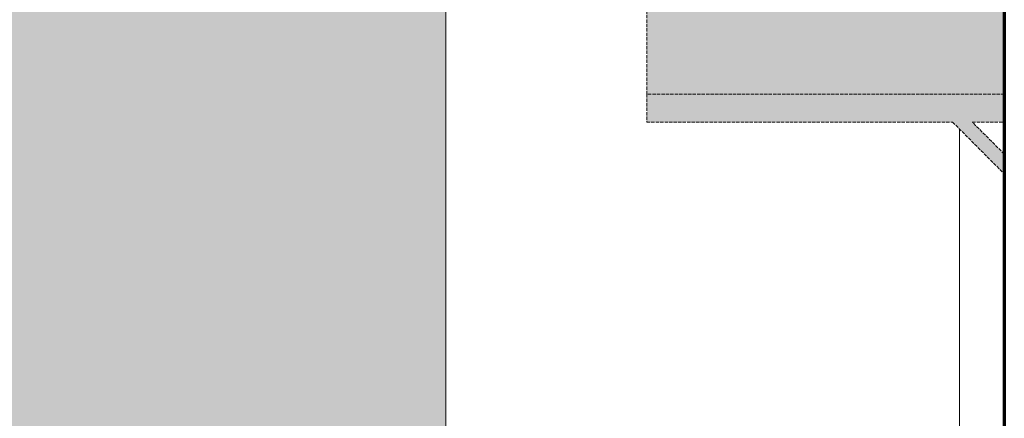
# Model space of a CAD drawing. Header units: millimetres. Extents: x -3164 to 46429, y -1932 to 8822.
# Tile 103 of 256: x 11072 to 11953, y 2490 to 2847. Entities that reach past the tile are written whole.
import ezdxf

# ---------------------------------------------------------------- set-up
doc = ezdxf.new("R2010")
doc.units = ezdxf.units.MM
doc.linetypes.add('_Tracejado médio', pattern=[4, 3, -1])
for name, color, linetype, lineweight in [('A-GLAZ', 151, 'Continuous', 18), ('A-WALL', 113, 'Continuous', 18), ('M-EQPM', 50, 'Continuous', 25)]:
    doc.layers.add(name, color=color, linetype=linetype, lineweight=lineweight)

# ---------------------------------------------------------------- blocks, each defined once
blk = doc.blocks.new('Window_CV - Window_CV - 1 divisão-4329170-ELEVAÇÃO 5 - MANTER _ DEMOLIR')
at = {"layer": 'A-GLAZ'}
blk.add_line((11913.49, 1950), (11913.49, 2748.66), dxfattribs=at)
blk = doc.blocks.new('Outdoor_Condenser_Unit_Single_Fan_15958 - Generic _Without Brackets_-4065094-ELEVAÇÃO 5 - MANTER _ DEMOLIR')
at = {"layer": 'M-EQPM', "linetype": '_Tracejado médio', "lineweight": 18}
for points in [[(11633.49, 2780), (11953.49, 2780), (11953.49, 3435), (11633.49, 3435), (11633.49, 2811.13)], [(11953.49, 2708.66), (11953.49, 2726.34), (11924.83, 2755), (11953.49, 2755), (11953.49, 2780), (11633.49, 2780), (11633.49, 2755), (11907.15, 2755)]]:
    blk.add_hatch(color=41, dxfattribs=at).paths.add_polyline_path(points, flags=0)
at = {"layer": 'M-EQPM', "color": 30, "linetype": '_Tracejado médio', "lineweight": 18}
for p, q in [((11633.49, 3435), (11633.49, 2780)), ((11633.49, 2780), (11633.49, 2755)), ((11953.49, 2780), (11633.49, 2780)), ((11633.49, 2755), (11907.15, 2755)), ((11907.15, 2755), (11953.49, 2708.66)), ((11953.49, 2726.34), (11924.83, 2755)), ((11924.83, 2755), (11953.49, 2755))]:
    blk.add_line(p, q, dxfattribs=at)

msp = doc.modelspace()

# ---------------------------------------------------------------- hatches: boundary and pattern name
at = {"layer": 'A-WALL'}
h = msp.add_hatch(color=41, dxfattribs=at)
h.paths.add_polyline_path([(6128.49, 1280), (10823.49, 1280), (10823.49, 1950), (11453.49, 1950), (11453.49, 5173.8), (6094.92, 5173.8), (6094.92, 5322.74), (11453.49, 5322.74), (11453.49, 5328.7), (6093.49, 5328.7), (6093.49, 1280)], flags=0)
h.paths.add_polyline_path([(8488.2, 1820), (8488.2, 3630), (9688.2, 3630), (9688.2, 1820), (8687.8, 1820)], flags=0)
h.paths.add_polyline_path([(7881.1, 2680), (7856.1, 2680), (7856.1, 2780), (7086.1, 2780), (7086.1, 2680), (7061.1, 2680), (7061.1, 2780), (7036.1, 2780), (7036.1, 3435), (7906.1, 3435), (7906.1, 2780), (7881.1, 2780), (7881.1, 2708.66)], flags=0)

# ---------------------------------------------------------------- linework, layer by layer
at = {"layer": 'A-WALL', "lineweight": 70}
msp.add_line((11953.49, 5328.7), (11953.49, 0), dxfattribs=at)
at = {"layer": 'A-WALL'}
msp.add_line((11453.49, 5173.8), (11453.49, 1950), dxfattribs=at)
at = {"layer": 'A-WALL', "color": 30, "linetype": '_Tracejado médio'}
msp.add_line((11453.49, 1950), (11453.49, 5173.8), dxfattribs=at)

# ---------------------------------------------------------------- block references
at = {"layer": 'A-GLAZ'}
msp.add_blockref('Window_CV - Window_CV - 1 divisão-4329170-ELEVAÇÃO 5 - MANTER _ DEMOLIR', (0, 0), dxfattribs=at)
at = {"layer": 'M-EQPM', "color": 30, "linetype": '_Tracejado médio', "lineweight": 18}
msp.add_blockref('Outdoor_Condenser_Unit_Single_Fan_15958 - Generic _Without Brackets_-4065094-ELEVAÇÃO 5 - MANTER _ DEMOLIR', (0, 0), dxfattribs=at)

doc.saveas('drawing.dxf')
